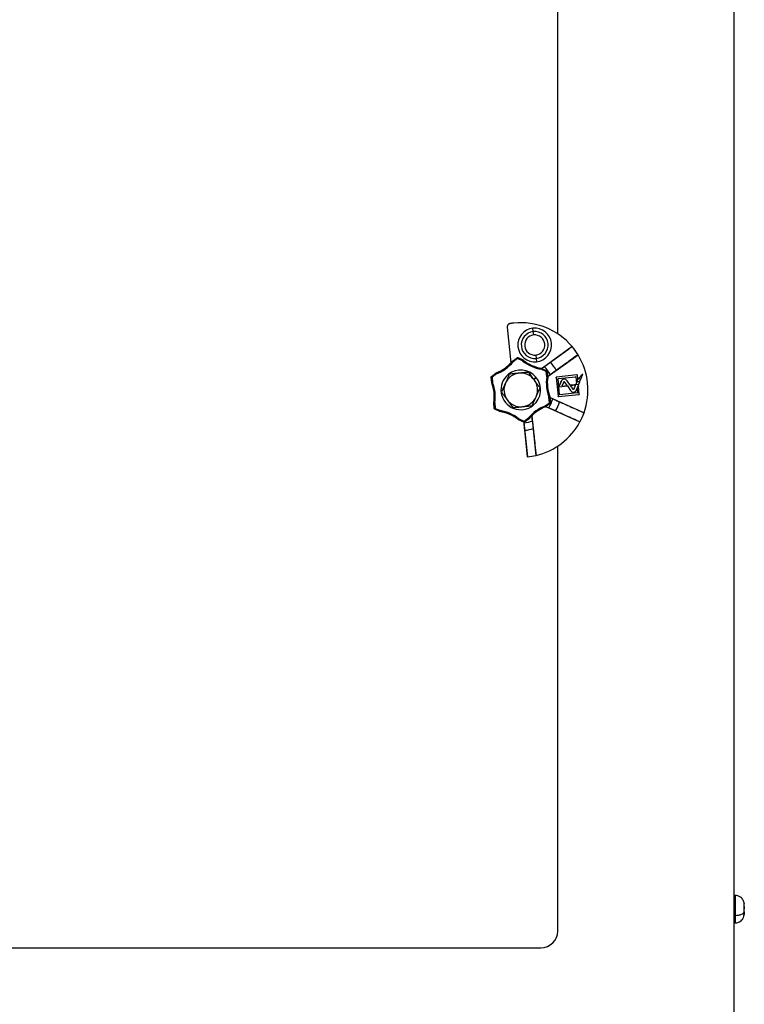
# Model space of a CAD drawing. Header units: millimetres. Extents: x 0 to 2794, y 0 to 2159.
# Tile 13 of 66: x 1216 to 1486, y 431 to 797. Entities that reach past the tile are written whole.
import ezdxf

# ---------------------------------------------------------------- set-up
doc = ezdxf.new("R2010")
doc.units = ezdxf.units.MM
doc.header["$LTSCALE"] = 10

msp = doc.modelspace()

# ---------------------------------------------------------------- linework, layer by layer
for p, q in [((1482.14, 392.15), (1482.14, 958.12)), ((1416.52, 679.91), (1416.52, 932.78)), ((1397.76, 682.35), (1399.13, 669.12)), ((1407.44, 680.72), (1407.31, 681.96)), ((1407.57, 679.47), (1407.44, 680.72)), ((1421.86, 675.17), (1410.83, 667.18)), ((1399.68, 669.75), (1401.41, 671)), ((1399.76, 669.67), (1401.42, 670.87)), ((1401.57, 670.67), (1399.9, 669.46)), ((1401.42, 670.87), (1401.41, 671)), ((1401.42, 670.87), (1401.57, 670.67)), ((1401.54, 670.91), (1401.53, 671.05)), ((1401.67, 670.89), (1401.57, 670.67)), ((1403.44, 669.83), (1401.57, 670.67)), ((1401.65, 671.03), (1401.67, 670.89)), ((1401.65, 671.03), (1403.6, 670.16)), ((1401.67, 670.89), (1403.54, 670.06)), ((1408.34, 672.01), (1408.47, 670.77)), ((1408.47, 670.77), (1408.6, 669.53)), ((1413.02, 664.14), (1424.06, 672.13)), ((1399.71, 669.62), (1399.9, 669.46)), ((1399.76, 669.67), (1399.9, 669.46)), ((1403.54, 670.06), (1403.44, 669.83)), ((1403.6, 670.02), (1403.44, 669.83)), ((1410.41, 666.97), (1410.37, 666.73)), ((1410.48, 666.95), (1410.37, 666.73)), ((1412.25, 665.89), (1410.37, 666.73)), ((1410.48, 666.95), (1412.35, 666.12)), ((1410.5, 667.04), (1412.43, 666.17)), ((1411.56, 667.67), (1410.83, 667.14)), ((1391.84, 663.78), (1391.72, 663.83)), ((1391.94, 661.71), (1391.72, 663.83)), ((1391.82, 664.06), (1393.55, 665.31)), ((1391.82, 664.06), (1391.94, 664.01)), ((1391.84, 663.78), (1392.09, 663.8)), ((1392.05, 661.74), (1391.84, 663.78)), ((1391.94, 664.01), (1393.6, 665.21)), ((1391.94, 664.01), (1392.09, 663.8)), ((1393.75, 665.01), (1392.09, 663.8)), ((1392.09, 663.8), (1392.3, 661.76)), ((1393.6, 665.21), (1393.75, 665.01)), ((1393.66, 665.24), (1393.75, 665.01)), ((1408.4, 663.8), (1407.57, 663.06)), ((1407.66, 662.93), (1408.5, 663.68)), ((1412.35, 666.12), (1412.25, 665.89)), ((1412.25, 665.89), (1412.49, 665.91)), ((1412.46, 663.85), (1412.25, 665.89)), ((1412.35, 666.12), (1412.43, 666.17)), ((1412.46, 663.85), (1412.71, 663.87)), ((1412.46, 663.85), (1412.7, 663.81)), ((1412.57, 665.97), (1412.49, 665.91)), ((1412.49, 665.91), (1412.71, 663.87)), ((1412.57, 665.97), (1412.79, 663.87)), ((1412.99, 664.16), (1413.73, 664.69)), ((1415.95, 663.67), (1415.94, 663.67)), ((1415.94, 663.67), (1416.67, 656.67)), ((1415.95, 663.67), (1416.67, 656.67)), ((1423.68, 664.6), (1416.05, 663.81)), ((1416.05, 663.81), (1416.06, 663.8)), ((1423.68, 664.59), (1416.06, 663.8)), ((1417.22, 657.34), (1416.62, 663.12)), ((1416.62, 663.12), (1416.62, 663.12)), ((1416.93, 660.16), (1416.62, 663.12)), ((1416.73, 663.26), (1423.13, 663.92)), ((1416.73, 663.25), (1423.13, 663.92)), ((1416.73, 663.26), (1416.73, 663.25)), ((1423.13, 663.92), (1423.13, 663.92)), ((1423.27, 663.81), (1423.46, 661.98)), ((1423.27, 663.81), (1423.27, 663.8)), ((1423.27, 663.8), (1423.46, 661.96)), ((1423.46, 661.98), (1423.95, 663.21)), ((1423.46, 661.96), (1423.95, 663.21)), ((1424.02, 663.01), (1423.67, 662.13)), ((1424.02, 663.01), (1423.67, 662.13)), ((1423.68, 664.59), (1423.68, 664.6)), ((1423.95, 663.21), (1423.82, 664.48)), ((1423.82, 664.48), (1423.82, 664.48)), ((1423.95, 663.21), (1423.82, 664.48)), ((1423.95, 663.21), (1423.95, 663.21)), ((1425.13, 663.12), (1424.02, 663.01)), ((1425.13, 663.12), (1424.02, 663.01)), ((1424.02, 663.01), (1424.02, 663.01)), ((1425.89, 665.04), (1424.08, 663.16)), ((1425.88, 665.03), (1424.08, 663.16)), ((1424.08, 663.16), (1425.19, 663.28)), ((1424.08, 663.16), (1425.19, 663.27)), ((1424.08, 663.16), (1424.08, 663.16)), ((1424.78, 662.25), (1425.13, 663.12)), ((1424.78, 662.24), (1425.13, 663.12)), ((1425.13, 663.12), (1425.13, 663.12)), ((1425.19, 663.27), (1425.89, 665.04)), ((1425.19, 663.28), (1425.88, 665.03)), ((1425.19, 663.28), (1425.19, 663.27)), ((1425.88, 665.03), (1425.89, 665.04)), ((1392.05, 661.74), (1392.3, 661.76)), ((1392.07, 661.68), (1392.3, 661.76)), ((1417.74, 662.2), (1416.93, 660.17)), ((1417.73, 662.2), (1416.93, 660.16)), ((1416.93, 660.17), (1420.11, 660.49)), ((1416.93, 660.16), (1420.11, 660.49)), ((1416.93, 660.17), (1416.93, 660.16)), ((1416.93, 660.16), (1416.93, 660.16)), ((1416.93, 660.16), (1416.93, 660.16)), ((1417.22, 657.35), (1416.93, 660.16)), ((1417.74, 662.2), (1417.73, 662.2)), ((1418.65, 661.84), (1418.09, 660.42)), ((1418.09, 660.42), (1420.03, 660.62)), ((1418.09, 660.42), (1418.1, 660.42)), ((1418.66, 661.84), (1418.1, 660.42)), ((1418.1, 660.42), (1420.02, 660.62)), ((1420.02, 660.62), (1419.18, 661.9)), ((1420.03, 660.62), (1419.19, 661.9)), ((1420, 662.45), (1420, 662.46)), ((1421.17, 660.74), (1420, 662.46)), ((1421.17, 660.74), (1420, 662.45)), ((1420.03, 660.62), (1420.02, 660.62)), ((1420.11, 660.49), (1421.23, 658.79)), ((1420.11, 660.49), (1420.11, 660.49)), ((1420.11, 660.49), (1421.23, 658.79)), ((1424.32, 661.07), (1421.17, 660.74)), ((1424.31, 661.06), (1421.17, 660.74)), ((1421.17, 660.74), (1421.17, 660.74)), ((1423.15, 660.81), (1421.26, 660.61)), ((1423.14, 660.8), (1421.26, 660.61)), ((1421.26, 660.61), (1422.13, 659.34)), ((1421.26, 660.61), (1421.26, 660.61)), ((1421.26, 660.61), (1422.13, 659.34)), ((1422.13, 659.34), (1422.13, 659.34)), ((1422.37, 659.23), (1422.37, 659.23)), ((1422.59, 659.39), (1423.15, 660.81)), ((1422.59, 659.39), (1423.14, 660.8)), ((1422.59, 659.39), (1422.59, 659.39)), ((1423.15, 660.81), (1423.14, 660.8)), ((1423.61, 661.98), (1423.26, 661.1)), ((1423.26, 661.1), (1424.37, 661.21)), ((1423.27, 661.1), (1423.26, 661.1)), ((1423.61, 661.98), (1423.27, 661.1)), ((1423.27, 661.1), (1424.37, 661.22)), ((1423.46, 661.98), (1423.46, 661.96)), ((1423.5, 659.03), (1424.31, 661.06)), ((1423.51, 659.03), (1424.32, 661.07)), ((1424.72, 662.1), (1423.61, 661.98)), ((1424.72, 662.09), (1423.61, 661.98)), ((1423.61, 661.98), (1423.61, 661.98)), ((1423.67, 662.13), (1424.78, 662.25)), ((1423.67, 662.13), (1424.78, 662.24)), ((1423.67, 662.13), (1423.67, 662.13)), ((1424.25, 660.32), (1423.76, 659.07)), ((1424.25, 660.3), (1423.76, 659.07)), ((1424.25, 660.3), (1424.25, 660.32)), ((1424.54, 657.48), (1424.25, 660.32)), ((1424.54, 657.48), (1424.25, 660.3)), ((1424.31, 661.06), (1424.32, 661.07)), ((1424.37, 661.21), (1424.72, 662.1)), ((1424.37, 661.22), (1424.72, 662.09)), ((1424.37, 661.22), (1424.37, 661.21)), ((1424.72, 662.09), (1424.72, 662.1)), ((1424.78, 662.25), (1424.78, 662.24)), ((1413.24, 656.29), (1413.47, 656.38)), ((1413.24, 656.29), (1413.49, 656.32)), ((1413.45, 654.25), (1413.24, 656.29)), ((1413.49, 656.32), (1413.7, 654.28)), ((1413.57, 656.34), (1413.79, 654.24)), ((1414.65, 655.73), (1413.83, 656.1)), ((1426.29, 650.56), (1413.85, 656.13)), ((1416.67, 656.67), (1416.67, 656.67)), ((1416.8, 656.55), (1424.43, 657.34)), ((1416.81, 656.56), (1416.8, 656.55)), ((1416.81, 656.56), (1424.43, 657.35)), ((1417.22, 657.34), (1417.22, 657.35)), ((1423.76, 657.89), (1417.35, 657.23)), ((1417.36, 657.23), (1417.35, 657.23)), ((1423.75, 657.9), (1417.36, 657.23)), ((1421.23, 658.79), (1421.23, 658.79)), ((1422.44, 658.22), (1422.44, 658.22)), ((1423.5, 659.03), (1423.51, 659.03)), ((1423.76, 657.89), (1423.75, 657.9)), ((1423.76, 659.07), (1423.87, 658.03)), ((1423.76, 659.07), (1423.76, 659.07)), ((1423.76, 659.07), (1423.86, 658.03)), ((1423.86, 658.03), (1423.87, 658.03)), ((1424.43, 657.34), (1424.43, 657.35)), ((1424.54, 657.48), (1424.54, 657.48)), ((1392.93, 652.06), (1392.71, 654.18)), ((1392.83, 654.18), (1393.08, 654.21)), ((1393.04, 652.14), (1392.83, 654.18)), ((1392.84, 654.25), (1393.08, 654.21)), ((1392.93, 652.06), (1393.04, 652.14)), ((1393.04, 652.14), (1393.29, 652.17)), ((1393.08, 654.21), (1393.29, 652.17)), ((1393.19, 651.94), (1393.08, 651.86)), ((1395.03, 650.99), (1393.08, 651.86)), ((1393.29, 652.17), (1393.19, 651.94)), ((1395.06, 651.1), (1393.19, 651.94)), ((1393.29, 652.17), (1395.17, 651.33)), ((1411.79, 653.05), (1413.45, 654.25)), ((1411.79, 653.05), (1411.88, 652.82)), ((1411.79, 653.05), (1411.93, 652.85)), ((1413.6, 654.05), (1411.93, 652.85)), ((1413.69, 654.01), (1411.98, 652.77)), ((1412.32, 652.74), (1413.15, 652.37)), ((1412.32, 652.7), (1424.76, 647.14)), ((1413.45, 654.25), (1413.7, 654.28)), ((1413.45, 654.25), (1413.6, 654.05)), ((1413.69, 654.01), (1413.6, 654.05)), ((1413.7, 654.28), (1413.79, 654.24)), ((1395.17, 651.33), (1395.06, 651.1)), ((1395.17, 651.33), (1395.13, 651.08)), ((1402.1, 648.23), (1401.94, 648.03)), ((1402.1, 648.23), (1402, 648)), ((1402.1, 648.23), (1403.97, 647.39)), ((1403.97, 647.39), (1405.63, 648.59)), ((1405.78, 648.39), (1404.12, 647.19)), ((1405.84, 648.33), (1404.13, 647.09)), ((1405.63, 648.59), (1405.83, 648.44)), ((1405.63, 648.59), (1405.78, 648.39)), ((1407.1, 647.48), (1406.92, 649.25)), ((1408.45, 634.68), (1406.95, 649.23)), ((1403.88, 647.03), (1401.94, 647.9)), ((1403.87, 647.16), (1402, 648)), ((1403.97, 647.39), (1403.87, 647.16)), ((1403.88, 647.03), (1403.87, 647.16)), ((1403.92, 647.01), (1405.25, 634.15)), ((1403.92, 647.01), (1403.92, 647.01)), ((1403.92, 647.01), (1405.25, 634.18)), ((1403.95, 647.04), (1403.98, 646.76)), ((1403.97, 647.39), (1404.12, 647.19)), ((1404.32, 644.01), (1404.04, 646.76)), ((1404.12, 647.19), (1404.13, 647.09)), ((1405.25, 634.18), (1404.26, 644.01)), ((1416.52, 457.78), (1416.52, 638.15)), ((1482.52, 471.03), (1482.14, 471.03)), ((1482.52, 471.03), (1482.52, 463.47)), ((1485.87, 468.13), (1485.92, 467.98)), ((1482.14, 463.47), (1482.52, 463.47)), ((1482.52, 463.47), (1482.52, 460.78)), ((1482.14, 460.78), (1482.52, 460.78)), ((1186.04, 451.53), (1410.27, 451.53))]:
    msp.add_line(p, q)
at = {"flags": 128}
for points in [[(1403.54, 670.06), (1403.58, 670.11), (1403.6, 670.16)], [(1399.71, 669.62), (1399.68, 669.65), (1399.66, 669.67), (1399.65, 669.69), (1399.63, 669.71)], [(1399.68, 669.75), (1399.72, 669.7), (1399.76, 669.67)], [(1403.66, 670.12), (1403.64, 670.09), (1403.62, 670.07), (1403.61, 670.04), (1403.6, 670.02)], [(1410.41, 666.97), (1410.42, 667.01), (1410.43, 667.04), (1410.44, 667.06), (1410.45, 667.09)], [(1410.45, 667.05), (1410.45, 667.07), (1410.45, 667.09)], [(1410.5, 667.04), (1410.49, 666.99), (1410.48, 666.95)], [(1410.83, 667.18), (1410.83, 667.16), (1410.83, 667.14)], [(1393.6, 665.21), (1393.57, 665.27), (1393.55, 665.31)], [(1393.61, 665.35), (1393.62, 665.31), (1393.64, 665.29), (1393.65, 665.26), (1393.66, 665.24)], [(1412.82, 663.81), (1412.78, 663.81), (1412.76, 663.81), (1412.73, 663.81), (1412.7, 663.81)], [(1412.71, 663.87), (1412.75, 663.87), (1412.79, 663.87)], [(1412.82, 663.81), (1412.81, 663.81), (1412.79, 663.81)], [(1412.99, 664.16), (1413.01, 664.15), (1413.02, 664.14)], [(1391.94, 661.71), (1392, 661.73), (1392.05, 661.74)], [(1392.07, 661.68), (1392.03, 661.67), (1392, 661.66), (1391.98, 661.65), (1391.95, 661.65)], [(1418.65, 661.84), (1418.66, 661.84), (1418.66, 661.84)], [(1419.19, 661.9), (1419.18, 661.9), (1419.18, 661.9)], [(1413.47, 656.38), (1413.51, 656.39), (1413.54, 656.4), (1413.56, 656.4), (1413.59, 656.41)], [(1413.57, 656.34), (1413.52, 656.33), (1413.49, 656.32)], [(1413.56, 656.39), (1413.58, 656.4), (1413.59, 656.41)], [(1413.85, 656.13), (1413.84, 656.11), (1413.83, 656.1)], [(1392.83, 654.18), (1392.77, 654.18), (1392.71, 654.18)], [(1392.72, 654.25), (1392.76, 654.25), (1392.78, 654.25), (1392.81, 654.25), (1392.84, 654.25)], [(1411.93, 652.71), (1411.91, 652.75), (1411.9, 652.77), (1411.89, 652.79), (1411.88, 652.82)], [(1411.93, 652.85), (1411.96, 652.8), (1411.98, 652.77)], [(1411.94, 652.71), (1411.93, 652.73), (1411.93, 652.74)], [(1412.32, 652.74), (1412.32, 652.72), (1412.32, 652.7)], [(1395.03, 650.99), (1395.05, 651.05), (1395.06, 651.1)], [(1395.13, 651.08), (1395.11, 651.04), (1395.11, 651.02), (1395.1, 650.99), (1395.09, 650.97)], [(1405.84, 648.33), (1405.81, 648.36), (1405.78, 648.39)], [(1405.83, 648.44), (1405.86, 648.4), (1405.89, 648.37)], [(1406.95, 649.23), (1406.93, 649.24), (1406.92, 649.25)], [(1407.07, 649.66), (1407.09, 649.65), (1407.1, 649.65)], [(1401.88, 647.93), (1401.9, 647.97), (1401.92, 647.99), (1401.93, 648.01), (1401.94, 648.03)], [(1402, 648), (1401.96, 647.94), (1401.94, 647.9)]]:
    msp.add_lwpolyline(points, dxfattribs=at)
for centre, radius, start, end in [((1402.77, 659.03), 25, 95.904, 99.1319), ((1402.77, 659.03), 25, 40.2052, 95.904), ((1407.95, 675.74), 6.25, 95.904, 275.904), ((1407.95, 675.74), 6.25, 275.904, 95.904), ((1407.95, 675.74), 5, 95.904, 275.904), ((1407.95, 675.74), 3.75, 95.904, 275.904), ((1407.95, 675.74), 5, 275.904, 95.904), ((1407.95, 675.74), 3.75, 275.904, 95.904), ((1402.77, 659.03), 25, 31.6027, 40.2052), ((1401.57, 670.67), 0.25, 95.9039, 125.9013), ((1401.57, 670.67), 0.25, 65.9066, 95.904), ((1402.77, 659.03), 25, 340.2052, 31.6027), ((1388.51, 678.72), 14.31, 290.8464, 305.904), ((1388.51, 678.72), 14.43, 290.9073, 320.9006), ((1388.51, 678.72), 14.68, 290.9073, 320.9006), ((1388.51, 678.72), 14.31, 305.904, 317.8611), ((1388.51, 678.72), 14.31, 317.8611, 320.9615), ((1399.9, 669.46), 0.25, 125.9045, 140.9001), ((1412.7, 681.22), 14.68, 230.9073, 260.9006), ((1403.44, 669.83), 0.25, 50.9079, 65.9034), ((1412.7, 681.22), 14.43, 230.9073, 260.9006), ((1412.7, 681.22), 14.31, 230.8464, 260.9615), ((1410.37, 666.73), 0.25, 65.9045, 80.9001), ((1402.77, 659.03), 12.33, 27.311, 44.4969), ((1402.77, 659.03), 15.1, 28.8798, 42.9281), ((1392.09, 663.8), 0.25, 125.9066, 185.9013), ((1393.75, 665.01), 0.25, 110.9079, 125.9034), ((1402.77, 659.03), 7.38, 129.0616, 309.0616), ((1402.77, 659.03), 6.25, 95.904, 155.904), ((1402.77, 659.03), 7.38, 40.2762, 129.0616), ((1402.77, 659.03), 6.25, 35.904, 95.904), ((1402.77, 659.03), 7.37, 309.0616, 39.0616), ((1426.95, 661.53), 14.68, 170.9073, 200.9006), ((1412.25, 665.89), 0.25, 5.9066, 65.9013), ((1426.95, 661.53), 14.43, 170.9073, 200.9006), ((1426.95, 661.53), 14.31, 170.8464, 200.9615), ((1412.46, 663.85), 0.25, 350.9079, 5.9034), ((1418.94, 661.73), 1.29, 34.404, 158.404), ((1418.94, 661.73), 1.29, 34.404, 158.404), ((1378.59, 656.53), 14.31, 5.904, 20.9615), ((1392.3, 661.76), 0.25, 185.9045, 200.9001), ((1378.59, 656.53), 14.43, 350.9073, 20.9006), ((1378.59, 656.53), 14.68, 350.9073, 20.9006), ((1402.77, 659.03), 6.25, 155.904, 215.904), ((1402.77, 659.03), 6.25, 335.904, 35.904), ((1418.93, 661.77), 0.285, 26.323, 166.4791), ((1418.93, 661.77), 0.281, 26.2819, 166.526), ((1422.35, 659.49), 0.261, 214.404, 275.904), ((1422.35, 659.49), 0.258, 214.404, 275.904), ((1422.35, 659.49), 0.261, 275.904, 338.404), ((1422.35, 659.49), 0.258, 275.904, 338.404), ((1378.59, 656.53), 14.31, 350.8464, 5.904), ((1402.77, 659.03), 6.25, 275.904, 335.904), ((1402.77, 659.03), 12.33, 327.311, 344.4969), ((1413.24, 656.29), 0.25, 5.9045, 20.9001), ((1422.31, 659.5), 1.29, 213.404, 275.904), ((1422.31, 659.5), 1.29, 213.404, 275.904), ((1422.31, 659.5), 1.29, 275.904, 338.404), ((1422.31, 659.5), 1.29, 275.904, 338.404), ((1393.08, 654.21), 0.25, 170.9079, 185.9034), ((1393.29, 652.17), 0.25, 185.9066, 245.9013), ((1402.77, 659.03), 6.25, 215.904, 275.904), ((1417.03, 639.33), 14.68, 110.9073, 140.9006), ((1417.03, 639.33), 14.43, 110.9073, 140.9006), ((1417.03, 639.33), 14.31, 110.8464, 133.912), ((1411.79, 653.05), 0.25, 290.9079, 305.9034), ((1413.45, 654.25), 0.25, 305.9066, 5.9013), ((1402.77, 659.03), 15.1, 328.8798, 342.9281), ((1395.17, 651.33), 0.25, 245.9045, 260.9001), ((1392.84, 636.83), 14.31, 65.904, 80.9615), ((1392.84, 636.83), 14.43, 50.9073, 80.9006), ((1392.84, 636.83), 14.68, 50.9073, 80.9006), ((1392.84, 636.83), 14.31, 50.8464, 65.904), ((1405.63, 648.59), 0.25, 305.9045, 320.9001), ((1417.03, 639.33), 14.35, 133.9781, 140.9446), ((1402.77, 659.03), 25, 331.6027, 340.2052), ((1402.1, 648.23), 0.25, 230.9079, 245.9034), ((1403.97, 647.39), 0.25, 245.9066, 305.9013), ((1402.77, 659.03), 12.33, 275.6505, 275.904), ((1402.77, 659.03), 12.33, 275.904, 290.5527), ((1402.77, 659.03), 15.1, 275.904, 287.8389), ((1402.77, 659.03), 25, 283.1446, 331.6027), ((1402.77, 659.03), 15.1, 275.6821, 275.904), ((1402.77, 659.03), 25, 275.7041, 275.904), ((1402.77, 659.03), 25, 275.904, 283.1446), ((1410.27, 457.78), 6.25, 270, 0)]:
    msp.add_arc(centre, radius, start, end)
for points, knots in [([(1398.8, 683.71), (1398.76, 683.7), (1398.69, 683.69), (1398.57, 683.65), (1398.46, 683.61), (1398.32, 683.53), (1398.16, 683.42), (1398, 683.24), (1397.88, 683.04), (1397.79, 682.82), (1397.75, 682.59), (1397.75, 682.43), (1397.76, 682.35)], [0, 0, 0, 0, 0.062773, 0.125023, 0.187317, 0.250221, 0.374944, 0.500021, 0.623971, 0.749395, 0.875151, 1, 1, 1, 1]), ([(1413.82, 669.31), (1415, 670.17), (1417.68, 672.12), (1420.36, 674.07), (1421.86, 675.17)], [0, 0, 0, 0, 0.438187, 1, 1, 1, 1]), ([(1424.06, 672.13), (1422.55, 671.04), (1419.86, 669.1), (1417.17, 667.17), (1415.99, 666.32)], [0, 0, 0, 0, 0.561813, 1, 1, 1, 1]), ([(1410.45, 667.09), (1410.47, 667.08), (1410.51, 667.08), (1410.58, 667.08), (1410.66, 667.09), (1410.74, 667.12), (1410.8, 667.16), (1410.83, 667.18)], [0, 0, 0, 0, 0.1660441, 0.3318016, 0.5001971, 0.749992, 1, 1, 1, 1]), ([(1410.83, 667.14), (1410.81, 667.13), (1410.78, 667.1), (1410.71, 667.08), (1410.64, 667.05), (1410.55, 667.04), (1410.48, 667.05), (1410.45, 667.05)], [0, 0, 0, 0, 0.166198, 0.3319, 0.500209, 0.749861, 1, 1, 1, 1]), ([(1411.56, 667.67), (1411.65, 667.73), (1411.82, 667.86), (1412.08, 668.04), (1412.33, 668.23), (1412.58, 668.41), (1412.84, 668.59), (1413.09, 668.77), (1413.33, 668.95), (1413.58, 669.13), (1413.74, 669.25), (1413.82, 669.31)], [0, 0, 0, 0, 0.111985, 0.223424, 0.334456, 0.445221, 0.555861, 0.666517, 0.777332, 0.888446, 1, 1, 1, 1]), ([(1391.72, 663.83), (1391.71, 663.88), (1391.72, 663.92), (1391.76, 664), (1391.78, 664.04), (1391.82, 664.06)], [0, 0, 0, 0, 0.5, 0.5, 1, 1, 1, 1]), ([(1398.54, 664.87), (1398.48, 664.74), (1398.35, 664.46), (1398.17, 664.05), (1397.99, 663.65), (1397.78, 663.19), (1397.56, 662.69), (1397.31, 662.13), (1397.15, 661.76), (1397.06, 661.58)], [0, 0, 0, 0, 0.12912, 0.255064, 0.378521, 0.500279, 0.669226, 0.834676, 1, 1, 1, 1]), ([(1402.13, 665.24), (1402.03, 665.23), (1401.82, 665.21), (1401.52, 665.18), (1401.16, 665.15), (1400.76, 665.1), (1400.16, 665.04), (1399.42, 664.96), (1398.83, 664.9), (1398.54, 664.87)], [0, 0, 0, 0, 0.083454, 0.167036, 0.251206, 0.376197, 0.502241, 0.746062, 1, 1, 1, 1]), ([(1405.72, 665.62), (1405.56, 665.6), (1405.27, 665.57), (1404.82, 665.52), (1404.38, 665.48), (1403.93, 665.43), (1403.49, 665.39), (1403.03, 665.34), (1402.58, 665.29), (1402.28, 665.26), (1402.13, 665.24)], [0, 0, 0, 0, 0.129574, 0.255868, 0.379582, 0.501514, 0.6267, 0.750694, 0.87563, 1, 1, 1, 1]), ([(1407.83, 662.69), (1407.77, 662.78), (1407.65, 662.94), (1407.47, 663.19), (1407.26, 663.48), (1407.03, 663.8), (1406.68, 664.29), (1406.24, 664.9), (1405.89, 665.37), (1405.72, 665.62)], [0, 0, 0, 0, 0.083507, 0.16699, 0.250907, 0.374974, 0.500396, 0.745107, 1, 1, 1, 1]), ([(1412.43, 666.17), (1412.47, 666.16), (1412.5, 666.13), (1412.55, 666.06), (1412.57, 666.01), (1412.57, 665.97)], [0, 0, 0, 0, 0.5, 0.5, 1, 1, 1, 1]), ([(1412.79, 663.81), (1412.79, 663.84), (1412.8, 663.88), (1412.83, 663.95), (1412.86, 664.02), (1412.91, 664.09), (1412.97, 664.13), (1412.99, 664.16)], [0, 0, 0, 0, 0.166236, 0.331938, 0.500209, 0.749818, 1, 1, 1, 1]), ([(1413.02, 664.14), (1413.01, 664.12), (1412.97, 664.1), (1412.93, 664.05), (1412.88, 663.98), (1412.84, 663.91), (1412.83, 663.84), (1412.82, 663.81)], [0, 0, 0, 0, 0.166266, 0.332023, 0.500197, 0.74974, 1, 1, 1, 1]), ([(1415.99, 666.32), (1415.91, 666.26), (1415.74, 666.14), (1415.5, 665.97), (1415.25, 665.79), (1415, 665.61), (1414.75, 665.42), (1414.49, 665.24), (1414.24, 665.06), (1413.98, 664.87), (1413.81, 664.75), (1413.73, 664.69)], [0, 0, 0, 0, 0.111554, 0.222668, 0.333483, 0.444139, 0.554779, 0.665544, 0.776576, 0.888015, 1, 1, 1, 1]), ([(1415.94, 663.67), (1415.94, 663.7), (1415.95, 663.73), (1415.99, 663.79), (1416.02, 663.8), (1416.05, 663.81)], [0, 0, 0, 0, 0.5, 0.5, 1, 1, 1, 1]), ([(1416.06, 663.8), (1416.03, 663.8), (1416, 663.78), (1415.95, 663.73), (1415.94, 663.7), (1415.95, 663.67)], [0, 0, 0, 0, 0.5, 0.5, 1, 1, 1, 1]), ([(1416.62, 663.12), (1416.62, 663.15), (1416.62, 663.19), (1416.67, 663.24), (1416.7, 663.25), (1416.73, 663.26)], [0, 0, 0, 0, 0.5, 0.5, 1, 1, 1, 1]), ([(1416.73, 663.25), (1416.7, 663.25), (1416.67, 663.24), (1416.63, 663.18), (1416.62, 663.15), (1416.62, 663.12)], [0, 0, 0, 0, 0.5, 0.5, 1, 1, 1, 1]), ([(1423.13, 663.92), (1423.16, 663.92), (1423.2, 663.91), (1423.25, 663.87), (1423.27, 663.84), (1423.27, 663.81)], [0, 0, 0, 0, 0.5, 0.5, 1, 1, 1, 1]), ([(1423.27, 663.8), (1423.26, 663.83), (1423.25, 663.87), (1423.2, 663.91), (1423.16, 663.92), (1423.13, 663.92)], [0, 0, 0, 0, 0.5, 0.5, 1, 1, 1, 1]), ([(1423.68, 664.6), (1423.71, 664.6), (1423.75, 664.59), (1423.8, 664.55), (1423.82, 664.51), (1423.82, 664.48)], [0, 0, 0, 0, 0.5, 0.5, 1, 1, 1, 1]), ([(1423.82, 664.48), (1423.81, 664.51), (1423.8, 664.54), (1423.74, 664.59), (1423.71, 664.59), (1423.68, 664.59)], [0, 0, 0, 0, 0.5, 0.5, 1, 1, 1, 1]), ([(1397.06, 661.58), (1397.02, 661.49), (1396.94, 661.3), (1396.81, 661.02), (1396.67, 660.7), (1396.5, 660.33), (1396.26, 659.78), (1395.95, 659.1), (1395.71, 658.56), (1395.59, 658.29)], [0, 0, 0, 0, 0.083507, 0.16699, 0.250907, 0.374974, 0.500396, 0.745107, 1, 1, 1, 1]), ([(1409.95, 659.77), (1409.86, 659.89), (1409.68, 660.14), (1409.42, 660.5), (1409.16, 660.86), (1408.87, 661.26), (1408.54, 661.71), (1408.19, 662.2), (1407.95, 662.53), (1407.83, 662.69)], [0, 0, 0, 0, 0.12912, 0.255064, 0.378521, 0.500279, 0.669226, 0.834676, 1, 1, 1, 1]), ([(1408.47, 656.48), (1408.52, 656.57), (1408.6, 656.76), (1408.72, 657.04), (1408.87, 657.36), (1409.04, 657.73), (1409.28, 658.27), (1409.59, 658.96), (1409.83, 659.5), (1409.95, 659.77)], [0, 0, 0, 0, 0.083507, 0.16699, 0.250907, 0.374974, 0.500396, 0.745107, 1, 1, 1, 1]), ([(1395.59, 658.29), (1395.68, 658.16), (1395.86, 657.92), (1396.12, 657.56), (1396.38, 657.2), (1396.67, 656.79), (1397, 656.35), (1397.35, 655.85), (1397.59, 655.53), (1397.71, 655.36)], [0, 0, 0, 0, 0.12912, 0.255064, 0.378521, 0.500279, 0.669226, 0.834676, 1, 1, 1, 1]), ([(1407, 653.18), (1407.06, 653.32), (1407.19, 653.59), (1407.37, 654), (1407.55, 654.41), (1407.75, 654.86), (1407.98, 655.37), (1408.23, 655.92), (1408.39, 656.29), (1408.47, 656.48)], [0, 0, 0, 0, 0.12912, 0.255064, 0.378521, 0.500279, 0.669226, 0.834676, 1, 1, 1, 1]), ([(1413.83, 656.1), (1413.81, 656.11), (1413.77, 656.13), (1413.71, 656.17), (1413.65, 656.23), (1413.6, 656.3), (1413.57, 656.36), (1413.56, 656.39)], [0, 0, 0, 0, 0.166198, 0.3319, 0.500209, 0.749861, 1, 1, 1, 1]), ([(1413.59, 656.41), (1413.6, 656.39), (1413.61, 656.35), (1413.65, 656.29), (1413.7, 656.23), (1413.76, 656.17), (1413.82, 656.14), (1413.85, 656.13)], [0, 0, 0, 0, 0.1660441, 0.3318016, 0.5001971, 0.749992, 1, 1, 1, 1]), ([(1414.65, 655.73), (1414.75, 655.69), (1414.94, 655.6), (1415.23, 655.47), (1415.52, 655.35), (1415.8, 655.22), (1416.09, 655.09), (1416.37, 654.97), (1416.65, 654.84), (1416.93, 654.72), (1417.11, 654.64), (1417.2, 654.6)], [0, 0, 0, 0, 0.111985, 0.223424, 0.334456, 0.445221, 0.555861, 0.666517, 0.777332, 0.888446, 1, 1, 1, 1]), ([(1416.8, 656.55), (1416.77, 656.55), (1416.74, 656.56), (1416.69, 656.6), (1416.67, 656.64), (1416.67, 656.67)], [0, 0, 0, 0, 0.5, 0.5, 1, 1, 1, 1]), ([(1416.67, 656.67), (1416.67, 656.64), (1416.69, 656.61), (1416.74, 656.56), (1416.78, 656.56), (1416.81, 656.56)], [0, 0, 0, 0, 0.5, 0.5, 1, 1, 1, 1]), ([(1417.22, 657.35), (1417.22, 657.32), (1417.24, 657.28), (1417.29, 657.24), (1417.33, 657.23), (1417.36, 657.23)], [0, 0, 0, 0, 0.5, 0.5, 1, 1, 1, 1]), ([(1417.35, 657.23), (1417.32, 657.23), (1417.29, 657.24), (1417.23, 657.28), (1417.22, 657.31), (1417.22, 657.34)], [0, 0, 0, 0, 0.5, 0.5, 1, 1, 1, 1]), ([(1423.75, 657.9), (1423.78, 657.9), (1423.82, 657.91), (1423.86, 657.97), (1423.87, 658), (1423.86, 658.03)], [0, 0, 0, 0, 0.5, 0.5, 1, 1, 1, 1]), ([(1423.87, 658.03), (1423.87, 658), (1423.86, 657.96), (1423.82, 657.91), (1423.79, 657.9), (1423.76, 657.89)], [0, 0, 0, 0, 0.5, 0.5, 1, 1, 1, 1]), ([(1424.43, 657.35), (1424.46, 657.35), (1424.49, 657.37), (1424.53, 657.42), (1424.54, 657.45), (1424.54, 657.48)], [0, 0, 0, 0, 0.5, 0.5, 1, 1, 1, 1]), ([(1424.54, 657.48), (1424.55, 657.45), (1424.54, 657.42), (1424.49, 657.36), (1424.46, 657.35), (1424.43, 657.34)], [0, 0, 0, 0, 0.5, 0.5, 1, 1, 1, 1]), ([(1393.08, 651.86), (1393.04, 651.88), (1393.01, 651.9), (1392.95, 651.98), (1392.94, 652.02), (1392.93, 652.06)], [0, 0, 0, 0, 0.5, 0.5, 1, 1, 1, 1]), ([(1397.71, 655.36), (1397.77, 655.28), (1397.89, 655.12), (1398.07, 654.87), (1398.27, 654.58), (1398.51, 654.25), (1398.86, 653.77), (1399.3, 653.16), (1399.65, 652.68), (1399.82, 652.44)], [0, 0, 0, 0, 0.083507, 0.16699, 0.250907, 0.374974, 0.500396, 0.745107, 1, 1, 1, 1]), ([(1399.82, 652.44), (1399.97, 652.46), (1400.27, 652.49), (1400.72, 652.53), (1401.15, 652.58), (1401.6, 652.62), (1402.04, 652.67), (1402.5, 652.72), (1402.96, 652.76), (1403.26, 652.8), (1403.41, 652.81)], [0, 0, 0, 0, 0.128585, 0.253942, 0.376752, 0.497793, 0.623814, 0.748816, 0.874802, 1, 1, 1, 1]), ([(1403.41, 652.81), (1403.51, 652.82), (1403.71, 652.84), (1404.02, 652.87), (1404.37, 652.91), (1404.77, 652.95), (1405.37, 653.01), (1406.11, 653.09), (1406.7, 653.15), (1407, 653.18)], [0, 0, 0, 0, 0.0829251, 0.1658847, 0.2493281, 0.3733106, 0.4985195, 0.744136, 1, 1, 1, 1]), ([(1411.93, 652.74), (1411.95, 652.75), (1411.99, 652.77), (1412.06, 652.78), (1412.14, 652.78), (1412.23, 652.77), (1412.29, 652.75), (1412.32, 652.74)], [0, 0, 0, 0, 0.166236, 0.331938, 0.500209, 0.749818, 1, 1, 1, 1]), ([(1412.32, 652.7), (1412.3, 652.71), (1412.26, 652.73), (1412.2, 652.74), (1412.12, 652.75), (1412.03, 652.74), (1411.97, 652.72), (1411.94, 652.71)], [0, 0, 0, 0, 0.166044, 0.331802, 0.500197, 0.749992, 1, 1, 1, 1]), ([(1415.69, 651.23), (1415.6, 651.27), (1415.42, 651.35), (1415.14, 651.47), (1414.86, 651.6), (1414.58, 651.73), (1414.3, 651.85), (1414.01, 651.98), (1413.73, 652.11), (1413.44, 652.24), (1413.24, 652.33), (1413.15, 652.37)], [0, 0, 0, 0, 0.111554, 0.222668, 0.333483, 0.444139, 0.554779, 0.665544, 0.776576, 0.888015, 1, 1, 1, 1]), ([(1413.79, 654.24), (1413.79, 654.2), (1413.79, 654.15), (1413.75, 654.07), (1413.72, 654.03), (1413.69, 654.01)], [0, 0, 0, 0, 0.5, 0.5, 1, 1, 1, 1]), ([(1417.2, 654.6), (1418.53, 654.01), (1421.56, 652.66), (1424.59, 651.32), (1426.29, 650.56)], [0, 0, 0, 0, 0.438187, 1, 1, 1, 1]), ([(1406.92, 649.25), (1406.91, 649.27), (1406.91, 649.32), (1406.92, 649.4), (1406.95, 649.48), (1406.99, 649.57), (1407.04, 649.63), (1407.07, 649.66)], [0, 0, 0, 0, 0.165771, 0.331243, 0.500258, 0.750528, 1, 1, 1, 1]), ([(1407.1, 649.65), (1407.08, 649.63), (1407.05, 649.59), (1407.01, 649.53), (1406.97, 649.45), (1406.95, 649.35), (1406.95, 649.27), (1406.95, 649.23)], [0, 0, 0, 0, 0.165768, 0.331238, 0.500258, 0.750533, 1, 1, 1, 1]), ([(1424.76, 647.14), (1423.06, 647.9), (1420.04, 649.27), (1417.02, 650.63), (1415.69, 651.23)], [0, 0, 0, 0, 0.561813, 1, 1, 1, 1]), ([(1404.26, 644.01), (1404.25, 644.1), (1404.23, 644.3), (1404.2, 644.6), (1404.17, 644.91), (1404.14, 645.21), (1404.11, 645.52), (1404.08, 645.82), (1404.05, 646.13), (1404.02, 646.45), (1403.99, 646.65), (1403.98, 646.76)], [0, 0, 0, 0, 0.111778, 0.223057, 0.333977, 0.444682, 0.555316, 0.666021, 0.776942, 0.888221, 1, 1, 1, 1]), ([(1407.1, 647.48), (1407.11, 647.38), (1407.13, 647.16), (1407.16, 646.84), (1407.2, 646.52), (1407.23, 646.2), (1407.26, 645.89), (1407.3, 645.58), (1407.33, 645.27), (1407.36, 644.96), (1407.38, 644.76), (1407.39, 644.66)], [0, 0, 0, 0, 0.11237, 0.224108, 0.335347, 0.446224, 0.556876, 0.667442, 0.778059, 0.888865, 1, 1, 1, 1]), ([(1407.39, 644.66), (1407.49, 643.73), (1407.71, 641.7), (1408.06, 638.37), (1408.32, 635.97), (1408.45, 634.68)], [0, 0, 0, 0, 0.278287, 0.61162, 1, 1, 1, 1]), ([(1485.93, 467.91), (1485.82, 468.37), (1485.6, 469.31), (1484.68, 470.33), (1483.6, 470.93), (1482.87, 471), (1482.52, 471.03)], [0, 0, 0, 0, 0.276089, 0.567378, 0.791504, 1, 1, 1, 1]), ([(1485.87, 467.8), (1485.86, 467.82), (1485.86, 467.86), (1485.85, 467.92), (1485.84, 467.99), (1485.84, 468.05), (1485.84, 468.11), (1485.84, 468.14), (1485.84, 468.16), (1485.85, 468.16), (1485.86, 468.14), (1485.87, 468.13)], [0, 0, 0, 0, 0.083089, 0.166485, 0.251159, 0.376849, 0.500178, 0.623447, 0.749151, 0.875431, 1, 1, 1, 1]), ([(1485.87, 465.62), (1485.86, 465.64), (1485.86, 465.67), (1485.85, 465.72), (1485.84, 465.79), (1485.84, 465.88), (1485.84, 465.98), (1485.84, 466.07), (1485.84, 466.17), (1485.85, 466.25), (1485.86, 466.3), (1485.87, 466.32)], [0, 0, 0, 0, 0.082842, 0.16618, 0.25116, 0.376837, 0.500179, 0.623458, 0.749151, 0.875591, 1, 1, 1, 1]), ([(1485.87, 466.19), (1485.86, 466.17), (1485.86, 466.13), (1485.85, 466.09), (1485.85, 466.07)], [0, 0, 0, 0, 0.498667, 1, 1, 1, 1]), ([(1485.87, 466.32), (1485.87, 466.35), (1485.89, 466.42), (1485.9, 466.52), (1485.91, 466.65), (1485.92, 466.8), (1485.92, 466.98), (1485.92, 467.18), (1485.91, 467.38), (1485.9, 467.58), (1485.88, 467.73), (1485.87, 467.8)], [0, 0, 0, 0, 0.0851538, 0.1679793, 0.2496256, 0.3752949, 0.4997656, 0.6240745, 0.74953, 0.873157, 1, 1, 1, 1]), ([(1485.92, 466.88), (1485.92, 466.83), (1485.92, 466.73), (1485.92, 466.59), (1485.91, 466.45), (1485.89, 466.31), (1485.88, 466.23), (1485.87, 466.19)], [0, 0, 0, 0, 0.191439, 0.38456, 0.582142, 0.786586, 1, 1, 1, 1]), ([(1485.92, 464.92), (1485.92, 464.97), (1485.92, 465.05), (1485.92, 465.18), (1485.91, 465.31), (1485.9, 465.47), (1485.88, 465.57), (1485.87, 465.62)], [0, 0, 0, 0, 0.165638, 0.331073, 0.499336, 0.744885, 1, 1, 1, 1]), ([(1485.92, 464.92), (1485.87, 464.74), (1485.75, 464.55), (1485.36, 464.19), (1485.1, 464.02), (1484.45, 463.75), (1484.07, 463.64), (1483.3, 463.5), (1482.9, 463.47), (1482.52, 463.47)], [0, 0, 0, 0, 0.25, 0.25, 0.5, 0.5, 0.75, 0.75, 1, 1, 1, 1]), ([(1482.52, 460.78), (1482.97, 460.83), (1483.91, 460.94), (1485, 461.77), (1485.7, 462.8), (1485.85, 463.54), (1485.93, 463.89)], [0, 0, 0, 0, 0.26773, 0.556602, 0.784654, 1, 1, 1, 1]), ([(1485.87, 463.73), (1485.86, 463.72), (1485.86, 463.71), (1485.85, 463.7), (1485.84, 463.71), (1485.84, 463.73), (1485.84, 463.77), (1485.84, 463.83), (1485.84, 463.91), (1485.85, 464), (1485.86, 464.06), (1485.87, 464.09)], [0, 0, 0, 0, 0.083163, 0.166576, 0.251156, 0.376856, 0.500174, 0.623449, 0.749147, 0.875979, 1, 1, 1, 1]), ([(1485.87, 464.09), (1485.87, 464.15), (1485.89, 464.25), (1485.9, 464.39), (1485.91, 464.53), (1485.92, 464.67), (1485.92, 464.8), (1485.92, 464.88), (1485.92, 464.92)], [0, 0, 0, 0, 0.1785252, 0.3505852, 0.5173683, 0.6801829, 0.8405056, 1, 1, 1, 1]), ([(1485.92, 464.87), (1485.92, 464.85), (1485.94, 464.62), (1485.9, 464.3), (1485.87, 464.01)], [0, 0, 0, 0, 0.065037, 1, 1, 1, 1]), ([(1485.92, 463.83), (1485.92, 463.83), (1485.94, 463.9), (1485.9, 463.81), (1485.87, 463.73)], [0, 0, 0, 0, 0.064885, 1, 1, 1, 1])]:
    msp.add_open_spline(points, degree=3, knots=knots)
for points in [[(1401.41, 671), (1401.44, 671.03), (1401.48, 671.05), (1401.53, 671.05)], [(1401.53, 671.05), (1401.57, 671.05), (1401.61, 671.05), (1401.65, 671.03)], [(1403.6, 670.16), (1403.62, 670.15), (1403.64, 670.14), (1403.66, 670.12)], [(1399.63, 669.71), (1399.64, 669.72), (1399.66, 669.74), (1399.68, 669.75)], [(1410.45, 667.09), (1410.45, 667.09), (1410.45, 667.09), (1410.45, 667.09)], [(1410.5, 667.04), (1410.48, 667.04), (1410.46, 667.05), (1410.45, 667.05)], [(1393.55, 665.31), (1393.57, 665.33), (1393.58, 665.34), (1393.61, 665.35)], [(1412.79, 663.81), (1412.79, 663.83), (1412.79, 663.85), (1412.79, 663.87)], [(1412.82, 663.81), (1412.82, 663.81), (1412.82, 663.81), (1412.82, 663.81)], [(1391.95, 661.65), (1391.94, 661.67), (1391.94, 661.69), (1391.94, 661.71)], [(1413.57, 656.34), (1413.57, 656.36), (1413.56, 656.38), (1413.56, 656.39)], [(1413.59, 656.41), (1413.59, 656.41), (1413.59, 656.41), (1413.59, 656.41)], [(1392.71, 654.18), (1392.71, 654.21), (1392.71, 654.23), (1392.72, 654.25)], [(1411.93, 652.74), (1411.94, 652.75), (1411.96, 652.76), (1411.98, 652.77)], [(1411.94, 652.71), (1411.94, 652.71), (1411.93, 652.71), (1411.93, 652.71)], [(1395.09, 650.97), (1395.07, 650.97), (1395.05, 650.98), (1395.03, 650.99)], [(1405.89, 648.37), (1405.87, 648.36), (1405.86, 648.34), (1405.84, 648.33)], [(1401.94, 647.9), (1401.92, 647.91), (1401.9, 647.92), (1401.88, 647.93)], [(1403.92, 647.01), (1403.91, 647.02), (1403.9, 647.02), (1403.88, 647.03)], [(1403.95, 647.04), (1403.94, 647.03), (1403.93, 647.02), (1403.92, 647.01)], [(1403.92, 647.01), (1403.92, 647.01), (1403.92, 647.01), (1403.92, 647.01)], [(1404.13, 647.09), (1404.08, 647.05), (1404.01, 647.04), (1403.95, 647.04)], [(1405.25, 634.18), (1405.25, 634.17), (1405.25, 634.16), (1405.25, 634.15)]]:
    msp.add_open_spline(points, degree=3)

doc.saveas('drawing.dxf')
